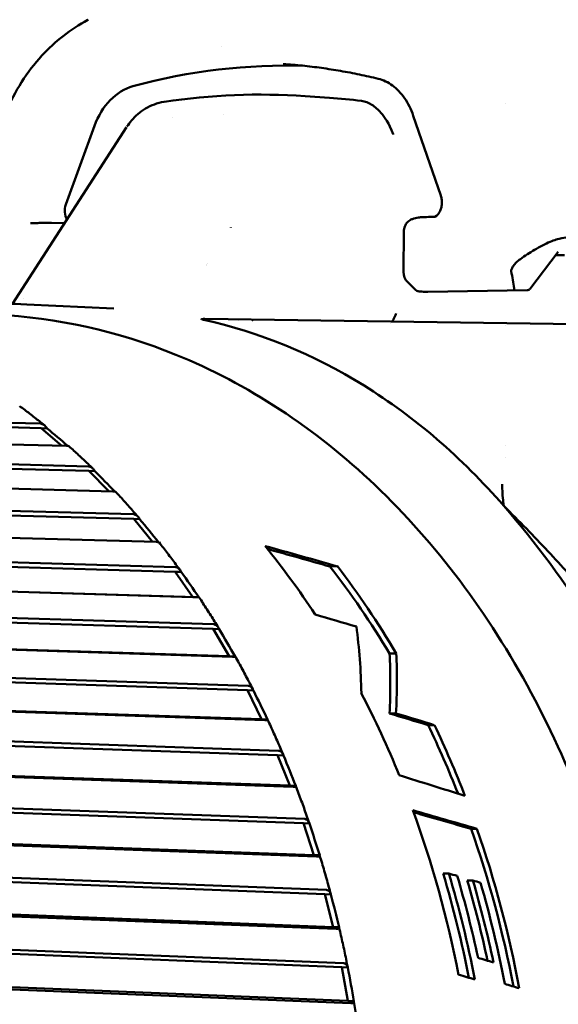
# Model space of a CAD drawing. Header units: millimetres. Extents: x 0 to 6049, y -120 to 1682.
# Tile 115 of 256: x 656.55 to 664.28, y 1392.43 to 1406.55. Entities that reach past the tile are written whole.
import ezdxf

# ---------------------------------------------------------------- set-up
doc = ezdxf.new("R2010")
doc.units = ezdxf.units.MM
doc.header["$LTSCALE"] = 2
doc.layers.add('Sichtbar (ISO)', color=7, linetype='Continuous', lineweight=50)

msp = doc.modelspace()

# ---------------------------------------------------------------- linework, layer by layer
at = {"layer": 'Sichtbar (ISO)'}
for p, q in [((659.441, 1406.165), (659.441, 1406.166)), ((660.993, 1405.427), (660.644, 1405.452)), ((658.625, 1405.372), (658.625, 1405.372)), ((663.523, 1405.352), (663.523, 1405.352)), ((659.478, 1405.185), (659.478, 1405.185)), ((662.196, 1405.171), (662.59, 1404.029)), ((657.213, 1403.898), (657.624, 1405.027)), ((658.736, 1405.148), (658.736, 1405.148)), ((656.449, 1402.473), (658.083, 1405.006)), ((656.789, 1403.633), (656.708, 1403.632)), ((657.198, 1403.633), (657.007, 1403.634)), ((662.268, 1403.711), (662.205, 1403.696)), ((662.494, 1403.721), (662.413, 1403.72)), ((659.577, 1403.566), (659.577, 1403.567)), ((662.054, 1402.931), (662.06, 1403.515)), ((664.275, 1403.219), (663.867, 1402.687)), ((659.241, 1403.047), (659.242, 1403.047)), ((664.362, 1403.174), (664.239, 1403.172)), ((659.235, 1403.037), (659.235, 1403.037)), ((662.115, 1402.784), (662.234, 1402.67)), ((662.375, 1402.647), (662.4, 1402.646)), ((662.403, 1402.646), (663.828, 1402.668)), ((656.606, 1402.557), (656.607, 1402.557)), ((657.902, 1402.406), (656.655, 1402.466)), ((659.207, 1402.257), (664.534, 1402.185)), ((659.695, 1402.236), (659.695, 1402.236)), ((663.523, 1402.166), (663.523, 1402.165)), ((656.849, 1400.757), (649.299, 1400.949)), ((656.86, 1400.693), (649.209, 1400.887)), ((649.335, 1400.639), (657.223, 1400.438)), ((656.945, 1400.688), (656.86, 1400.693)), ((656.86, 1400.693), (657.156, 1400.44)), ((657.545, 1400.078), (646.726, 1400.366)), ((657.538, 1400.144), (647.699, 1400.406)), ((663.523, 1400.446), (663.523, 1400.446)), ((663.523, 1400.273), (663.523, 1400.272)), ((646.873, 1400.078), (657.889, 1399.785)), ((657.63, 1400.074), (657.545, 1400.078)), ((657.545, 1400.078), (657.831, 1399.787)), ((658.187, 1399.391), (647.097, 1399.701)), ((658.184, 1399.457), (647.155, 1399.765)), ((647.481, 1399.369), (658.511, 1399.06)), ((658.272, 1399.386), (658.187, 1399.391)), ((658.187, 1399.391), (658.458, 1399.061)), ((658.783, 1398.634), (647.68, 1398.961)), ((658.784, 1398.7), (647.741, 1399.025)), ((661.108, 1398.711), (660.999, 1398.709)), ((659.035, 1398.27), (647.933, 1398.597)), ((648.042, 1398.594), (659.084, 1398.268)), ((658.868, 1398.63), (658.783, 1398.634)), ((658.783, 1398.634), (659.035, 1398.27)), ((659.327, 1397.813), (648.213, 1398.159)), ((659.333, 1397.879), (648.279, 1398.222)), ((659.556, 1397.422), (648.441, 1397.768)), ((648.55, 1397.759), (659.604, 1397.415)), ((659.412, 1397.809), (659.327, 1397.813)), ((659.327, 1397.813), (659.556, 1397.422)), ((659.641, 1397.418), (659.556, 1397.422)), ((661.951, 1397.46), (661.855, 1397.459)), ((659.817, 1396.934), (648.692, 1397.299)), ((659.827, 1396.999), (648.762, 1397.362)), ((660.02, 1396.519), (648.895, 1396.884)), ((649.003, 1396.869), (660.068, 1396.506)), ((659.902, 1396.93), (659.817, 1396.934)), ((659.817, 1396.934), (660.02, 1396.519)), ((661.947, 1396.603), (661.856, 1396.601)), ((660.263, 1396.067), (649.189, 1396.45)), ((660.105, 1396.515), (660.02, 1396.519)), ((662.497, 1396.435), (662.407, 1396.434)), ((660.249, 1396.003), (649.115, 1396.389)), ((660.334, 1395.999), (660.249, 1396.003)), ((660.249, 1396.003), (660.425, 1395.566)), ((660.425, 1395.566), (649.291, 1395.952)), ((649.398, 1395.932), (660.471, 1395.548)), ((660.51, 1395.562), (660.425, 1395.566)), ((660.62, 1395.026), (649.479, 1395.434)), ((660.638, 1395.088), (649.556, 1395.493)), ((660.706, 1395.022), (660.62, 1395.026)), ((660.62, 1395.026), (660.768, 1394.571)), ((660.768, 1394.571), (649.626, 1394.978)), ((649.731, 1394.953), (660.813, 1394.548)), ((663.109, 1394.948), (663.025, 1394.947)), ((660.853, 1394.567), (660.768, 1394.571)), ((660.928, 1394.01), (649.78, 1394.44)), ((660.95, 1394.07), (649.862, 1394.497)), ((662.705, 1394.307), (662.623, 1394.306)), ((663.051, 1394.206), (662.969, 1394.204)), ((661.013, 1394.006), (660.928, 1394.01)), ((660.928, 1394.01), (661.046, 1393.539)), ((661.046, 1393.539), (649.898, 1393.969)), ((650.001, 1393.939), (661.089, 1393.511)), ((661.195, 1393.019), (650.102, 1393.469)), ((661.131, 1393.535), (661.046, 1393.539)), ((661.17, 1392.962), (650.017, 1393.415)), ((661.258, 1392.479), (650.105, 1392.932)), ((650.206, 1392.896), (661.299, 1392.445)), ((661.256, 1392.957), (661.17, 1392.962)), ((661.17, 1392.962), (661.258, 1392.479)), ((661.343, 1392.474), (661.258, 1392.479))]:
    msp.add_line(p, q, dxfattribs=at)
for centre, radius, start, end in [((662.254, 1402.929), 0.2, 179.3362, 226.1333), ((662.402, 1402.696), 0.05, 267.1737, 270.8809), ((663.828, 1402.718), 0.05, 270.8809, 322.4949)]:
    msp.add_arc(centre, radius, start, end, dxfattribs=at)
for centre, major_axis, ratio, start_param, end_param in [((660.085, 1391.597), (0.69, 14.284), 0.75888, 0.012383, 0.240415), ((658.308, 1404.615), (0.048, 0.999), 0.75888, 0.240409, 1.1828), ((659.718, 1390.208), (0.737, 15.255), 0.75888, 6.266913, 6.26694), ((660.068, 1390.191), (0.737, 15.248), 0.75888, 6.22721, 6.266913), ((657.35, 1403.815), (0.01, 0.2), 0.758965, 1.183525, 2.312908), ((656.716, 1403.832), (0.015, 0.2), 0.772691, 3.178976, 3.179278), ((615.544, 1402.196), (-60.168, 1.038), 0.038098, 3.900603, 3.900607), ((767.679, 1373.426), (-103.106, 40.676), 0.406687, 0.240548, 0.245424), ((663.639, 1402.729), (0.0011, 0.0502), 0.204789, 3.190696, 3.713127), ((663.579, 1402.735), (-0.0623, 0.0511), 0.343437, 3.26858, 3.523086), ((657.055, 1400.557), (-0.597, 0.507), 0.0385, 4.429539, 4.929897), ((657.73, 1399.925), (-0.562, 0.571), 0.041862, 4.418718, 4.934578), ((655.98, 1388.317), (0.714, 14.779), 0.75888, 5.284318, 5.614656), ((658.362, 1399.222), (-0.523, 0.632), 0.044549, 4.412242, 4.939268), ((685.125, 1387.657), (-44.732, 15.011), 0.07244, 5.303271, 5.331008), ((653.101, 1389.204), (0.639, 13.235), 0.75888, 5.477427, 5.581862), ((685.125, 1387.657), (-44.394, 14.898), 0.07244, 5.311029, 5.335217), ((653.941, 1389.163), (0.635, 13.135), 0.75888, 5.43207, 5.561883), ((653.941, 1389.163), (-0.639, -13.235), 0.75888, 2.284496, 2.412532), ((658.947, 1398.45), (-0.48, 0.688), 0.046652, 4.409357, 4.943869), ((556.94, 1390.163), (-159.858, 22.491), 0.17751, 4.025654, 4.030522), ((649.322, 1389.387), (-10.473, -11.706), 0.5228, 2.627803, 2.72206), ((659.479, 1397.616), (-0.434, 0.739), 0.048267, 4.413323, 4.948322), ((649.523, 1389.377), (-10.893, -11.576), 0.501481, 2.611415, 2.695058), ((649.523, 1389.377), (-10.976, -11.664), 0.501481, 2.606395, 2.689076), ((659.956, 1396.725), (-0.385, 0.785), 0.049483, 4.417594, 4.952593), ((653.101, 1389.204), (0.639, 13.235), 0.75888, 5.262908, 5.368266), ((520.358, 1388.144), (-208.508, 29.333), 0.177524, 3.988162, 3.991763), ((517.843, 1388.067), (-212.033, 29.829), 0.177525, 3.986849, 3.990389), ((653.941, 1389.163), (0.635, 13.135), 0.75888, 5.247898, 5.335201), ((653.941, 1389.163), (-0.639, -13.235), 0.75888, 2.099563, 2.188731), ((660.375, 1395.783), (-0.333, 0.826), 0.050383, 4.421671, 4.95667), ((492.016, 1387.018), (-244.624, 34.419), 0.177505, 3.964086, 3.969436), ((657.451, 1388.994), (0.618, 12.785), 0.75888, 3.936687, 5.284318), ((430.883, 1385.713), (-326.688, 41.213), 0.16173, 3.942294, 3.946285), ((653.101, 1389.204), (0.639, 13.235), 0.75888, 5.028329, 5.21999), ((433.907, 1385.78), (-322.555, 40.692), 0.161729, 3.943046, 3.94667), ((660.732, 1394.797), (-0.279, 0.861), 0.051035, 4.42556, 4.960559), ((653.941, 1389.163), (0.635, 13.135), 0.75888, 5.020392, 5.204665), ((653.941, 1389.163), (-0.639, -13.235), 0.75888, 1.874731, 2.059486), ((653.321, 1389.193), (0.635, 13.135), 0.75888, 5.027858, 5.148521), ((653.321, 1389.193), (-0.639, -13.235), 0.75888, 1.882128, 2.003847), ((653.432, 1389.188), (0.639, 13.235), 0.75888, 5.048668, 5.143006), ((653.641, 1389.178), (0.635, 13.135), 0.75888, 5.048583, 5.14146), ((671.812, 1388.3), (-50.129, 15.332), 0.059974, 4.904168, 4.906377), ((653.641, 1389.178), (-0.639, -13.235), 0.75888, 1.902657, 1.996848), ((653.742, 1389.173), (0.639, 13.235), 0.75888, 5.020493, 5.136231), ((661.025, 1393.773), (-0.224, 0.891), 0.051507, 4.429323, 4.964226), ((661.252, 1392.718), (-0.166, 0.914), 0.051816, 4.432847, 4.967846)]:
    msp.add_ellipse(centre, major_axis=major_axis, ratio=ratio, start_param=start_param, end_param=end_param, dxfattribs=at)
for points, knots in [([(656.351, 1405.222), (656.481, 1405.523), (656.656, 1405.802), (657.056, 1406.236), (657.282, 1406.409), (657.527, 1406.546)], [0, 0, 0, 0, 0.1026026, 0.1026026, 0.1923039, 0.1923039, 0.1923039, 0.1923039]), ([(661.694, 1405.702), (661.604, 1405.723), (661.514, 1405.744), (661.334, 1405.781), (661.243, 1405.798), (661.062, 1405.829), (660.971, 1405.844), (660.789, 1405.869), (660.698, 1405.88), (660.515, 1405.899), (660.424, 1405.907), (660.332, 1405.913)], [4.5197954, 4.5197954, 4.5197954, 4.5197954, 4.5453935, 4.5453935, 4.5709917, 4.5709917, 4.5965898, 4.5965898, 4.6221879, 4.6221879, 4.6477861, 4.6477861, 4.6477861, 4.6477861]), ([(662.196, 1405.171), (662.164, 1405.265), (662.12, 1405.352), (662.018, 1405.497), (661.96, 1405.558), (661.834, 1405.652), (661.764, 1405.685), (661.694, 1405.702)], [0, 0, 0, 0, 0.03186529, 0.03186529, 0.06315349, 0.06315349, 0.09637599, 0.09637599, 0.09637599, 0.09637599]), ([(658.089, 1405.015), (658.11, 1405.046), (658.132, 1405.075), (658.183, 1405.136), (658.213, 1405.166), (658.28, 1405.224), (658.316, 1405.25), (658.395, 1405.298), (658.437, 1405.318), (658.526, 1405.351), (658.572, 1405.363), (658.619, 1405.371)], [3.9118237, 3.9118237, 3.9118237, 3.9118237, 4.0353836, 4.0353836, 4.172538, 4.172538, 4.3096923, 4.3096923, 4.4468466, 4.4468466, 4.5787667, 4.5787667, 4.5787667, 4.5787667]), ([(661.451, 1405.383), (661.504, 1405.377), (661.555, 1405.358), (661.649, 1405.299), (661.692, 1405.26), (661.787, 1405.149), (661.844, 1405.072), (661.909, 1404.906), (661.909, 1404.905), (661.909, 1404.904)], [-0.1344674, -0.1344674, -0.1344674, -0.1344674, -0.0950574, -0.0950574, -0.0563666, -0.0563666, 0, 0, 0.0002779, 0.0002779, 0.0002779, 0.0002779]), ([(662.494, 1403.721), (662.5, 1403.721), (662.51, 1403.722), (662.533, 1403.74), (662.541, 1403.747), (662.558, 1403.767), (662.567, 1403.781), (662.583, 1403.813), (662.59, 1403.83), (662.599, 1403.867), (662.603, 1403.887), (662.606, 1403.927), (662.605, 1403.948), (662.601, 1403.987), (662.597, 1404.006), (662.591, 1404.025), (662.59, 1404.027), (662.59, 1404.029)], [0, 0, 0, 0, 0.01307722, 0.01307722, 0.01857729, 0.01857729, 0.02508325, 0.02508325, 0.03104771, 0.03104771, 0.03704773, 0.03704773, 0.04313337, 0.04313337, 0.04921632, 0.04921632, 0.04983789, 0.04983789, 0.04983789, 0.04983789]), ([(656.789, 1403.633), (656.815, 1403.633), (656.846, 1403.634), (656.909, 1403.634), (656.943, 1403.634), (656.986, 1403.634), (656.997, 1403.634), (657.007, 1403.634)], [0, 0, 0, 0, 0.01035136, 0.01035136, 0.02034485, 0.02034485, 0.02340158, 0.02340158, 0.02340158, 0.02340158]), ([(662.06, 1403.515), (662.061, 1403.539), (662.065, 1403.563), (662.083, 1403.606), (662.096, 1403.626), (662.112, 1403.643)], [0, 0, 0, 0, 0.00792973, 0.00792973, 0.01548947, 0.01548947, 0.01548947, 0.01548947]), ([(662.112, 1403.643), (662.127, 1403.659), (662.144, 1403.672), (662.176, 1403.688), (662.191, 1403.693), (662.205, 1403.696)], [0, 0, 0, 0, 0.0070168, 0.0070168, 0.01207345, 0.01207345, 0.01207345, 0.01207345]), ([(662.268, 1403.711), (662.274, 1403.712), (662.28, 1403.713), (662.289, 1403.714), (662.293, 1403.715), (662.302, 1403.716), (662.307, 1403.716), (662.326, 1403.717), (662.341, 1403.718), (662.377, 1403.719), (662.394, 1403.719), (662.413, 1403.72)], [0, 0, 0, 0, 0.00216095, 0.00216095, 0.00425212, 0.00425212, 0.00757185, 0.00757185, 0.0175524, 0.0175524, 0.0249818, 0.0249818, 0.0249818, 0.0249818]), ([(663.731, 1403.116), (663.798, 1403.163), (663.866, 1403.208), (664.01, 1403.293), (664.086, 1403.333), (664.218, 1403.388), (664.274, 1403.406), (664.365, 1403.425), (664.402, 1403.428), (664.434, 1403.426)], [-0.09309465, -0.09309465, -0.09309465, -0.09309465, -0.06829105, -0.06829105, -0.04004273, -0.04004273, -0.01742338, -0.01742338, -0.000001, -0.000001, -0.000001, -0.000001]), ([(663.731, 1403.116), (663.711, 1403.101), (663.691, 1403.085), (663.657, 1403.052), (663.643, 1403.036), (663.62, 1403.005), (663.612, 1402.991), (663.601, 1402.963), (663.599, 1402.951), (663.601, 1402.941)], [0.000001, 0.000001, 0.000001, 0.000001, 0.0076869, 0.0076869, 0.014366, 0.014366, 0.02083779, 0.02083779, 0.02745331, 0.02745331, 0.02745331, 0.02745331]), ([(662.375, 1402.647), (662.332, 1402.649), (662.297, 1402.651), (662.271, 1402.654), (662.267, 1402.655), (662.26, 1402.656), (662.258, 1402.657), (662.252, 1402.659), (662.249, 1402.66), (662.244, 1402.662), (662.242, 1402.664), (662.238, 1402.667), (662.236, 1402.668), (662.234, 1402.67)], [0, 0, 0, 0, 0.01993457, 0.01993457, 0.02373841, 0.02373841, 0.02568828, 0.02568828, 0.0266522, 0.0266522, 0.02764507, 0.02764507, 0.02831899, 0.02831899, 0.02831899, 0.02831899]), ([(656.655, 1402.466), (656.203, 1402.488), (655.748, 1402.465), (655.24, 1402.391), (655.182, 1402.382), (655.125, 1402.372)], [4.6640585, 4.6640585, 4.6640585, 4.6640585, 4.812191, 4.812191, 4.8310511, 4.8310511, 4.8310511, 4.8310511]), ([(661.889, 1402.221), (661.896, 1402.231), (661.904, 1402.241), (661.918, 1402.265), (661.925, 1402.279), (661.937, 1402.307), (661.943, 1402.321), (661.948, 1402.336), (661.948, 1402.337), (661.948, 1402.337)], [-0.0130621, -0.0130621, -0.0130621, -0.0130621, -0.00914387, -0.00914387, -0.00458059, -0.00458059, 0, 0, 0.00023496, 0.00023496, 0.00023496, 0.00023496]), ([(654.925, 1375.85), (655.997, 1375.799), (657.079, 1375.972), (659.157, 1376.753), (660.153, 1377.361), (661.961, 1378.952), (662.771, 1379.938), (664.123, 1382.186), (664.663, 1383.45), (665.417, 1386.125), (665.63, 1387.537), (665.709, 1390.365), (665.575, 1391.782), (664.97, 1394.476), (664.501, 1395.754), (663.272, 1398.041), (662.514, 1399.05), (660.786, 1400.693), (659.817, 1401.329), (657.956, 1402.083), (657.084, 1402.277), (656.204, 1402.32)], [1.522466, 1.522466, 1.522466, 1.522466, 1.838975, 1.838975, 2.156978, 2.156978, 2.477221, 2.477221, 2.798511, 2.798511, 3.120049, 3.120049, 3.441612, 3.441612, 3.763134, 3.763134, 4.084326, 4.084326, 4.404257, 4.404257, 4.664059, 4.664059, 4.664059, 4.664059]), ([(659.207, 1402.257), (659.206, 1402.257), (659.199, 1402.257), (659.188, 1402.257), (659.175, 1402.257), (659.166, 1402.256), (659.159, 1402.256), (659.157, 1402.254), (659.159, 1402.253), (659.161, 1402.253)], [0.209096, 0.209096, 0.209096, 0.209096, 0.25, 0.375, 0.5, 0.625, 0.75, 0.875, 0.9998789, 0.9998789, 0.9998789, 0.9998789]), ([(659.19, 1402.245), (659.189, 1402.246), (659.187, 1402.246), (659.176, 1402.249), (659.167, 1402.251), (659.161, 1402.253)], [0.900923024, 0.900923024, 0.900923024, 0.900923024, 0.901524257, 0.901524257, 0.90569181, 0.90569181, 0.90569181, 0.90569181]), ([(663.492, 1399.579), (662.888, 1400.272), (662.217, 1400.851), (660.763, 1401.754), (659.985, 1402.07), (659.19, 1402.245)], [-0.6378785, -0.6378785, -0.6378785, -0.6378785, -0.3195962, -0.3195962, -0.0000161, -0.0000161, -0.0000161, -0.0000161]), ([(659.9, 1402.233), (659.9, 1402.233), (659.899, 1402.233), (659.899, 1402.233), (659.899, 1402.233), (659.899, 1402.233), (659.899, 1402.233)], [0.0595265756, 0.0595265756, 0.0595265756, 0.0595265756, 0.0596935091, 0.0596935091, 0.0596935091, 0.0605158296, 0.0605158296, 0.0605158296, 0.0605158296]), ([(656.905, 1400.734), (656.882, 1400.753), (656.858, 1400.771), (656.811, 1400.809), (656.788, 1400.827), (656.741, 1400.864), (656.717, 1400.882), (656.67, 1400.919), (656.647, 1400.937), (656.599, 1400.972), (656.575, 1400.99), (656.551, 1401.008)], [4.15468725, 4.15468725, 4.15468725, 4.15468725, 4.16278863, 4.16278863, 4.17089002, 4.17089002, 4.17899141, 4.17899141, 4.1870928, 4.1870928, 4.19519418, 4.19519418, 4.19519418, 4.19519418]), ([(656.849, 1400.757), (656.85, 1400.757), (656.851, 1400.757), (656.851, 1400.757), (656.866, 1400.756), (656.884, 1400.749), (656.914, 1400.727), (656.932, 1400.708), (656.945, 1400.688)], [-0.00033523, -0.00033523, -0.00033523, -0.00033523, 0, 0, 0, 0.0066416, 0.0066416, 0.0141713, 0.0141713, 0.0141713, 0.0141713]), ([(657.26, 1400.431), (657.259, 1400.431), (657.258, 1400.432), (657.251, 1400.435), (657.239, 1400.438), (657.225, 1400.438), (657.224, 1400.438), (657.224, 1400.438), (657.223, 1400.438)], [-0.00823058, -0.00823058, -0.00823058, -0.00823058, -0.006641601, -0.006641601, 0, 0, 0, 0.000335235, 0.000335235, 0.000335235, 0.000335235]), ([(657.599, 1400.114), (657.576, 1400.136), (657.554, 1400.157), (657.509, 1400.2), (657.487, 1400.222), (657.442, 1400.264), (657.419, 1400.285), (657.374, 1400.327), (657.352, 1400.348), (657.306, 1400.389), (657.283, 1400.41), (657.26, 1400.431)], [4.07171809, 4.07171809, 4.07171809, 4.07171809, 4.07993656, 4.07993656, 4.08815503, 4.08815503, 4.0963735, 4.0963735, 4.10459197, 4.10459197, 4.11281044, 4.11281044, 4.11281044, 4.11281044]), ([(657.538, 1400.144), (657.539, 1400.144), (657.54, 1400.144), (657.54, 1400.144), (657.555, 1400.143), (657.572, 1400.136), (657.601, 1400.114), (657.618, 1400.094), (657.63, 1400.074)], [-0.00033523, -0.00033523, -0.00033523, -0.00033523, 0, 0, 0, 0.0066416, 0.0066416, 0.0141713, 0.0141713, 0.0141713, 0.0141713]), ([(657.928, 1399.778), (657.927, 1399.779), (657.925, 1399.78), (657.918, 1399.783), (657.906, 1399.784), (657.892, 1399.785), (657.891, 1399.785), (657.89, 1399.785), (657.889, 1399.785)], [-0.009197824, -0.009197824, -0.009197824, -0.009197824, -0.006641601, -0.006641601, 0, 0, 0, 0.000335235, 0.000335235, 0.000335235, 0.000335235]), ([(658.249, 1399.421), (658.228, 1399.445), (658.207, 1399.469), (658.164, 1399.518), (658.143, 1399.542), (658.101, 1399.59), (658.079, 1399.614), (658.036, 1399.661), (658.015, 1399.685), (657.971, 1399.732), (657.95, 1399.755), (657.928, 1399.778)], [3.98874897, 3.98874897, 3.98874897, 3.98874897, 3.99708552, 3.99708552, 4.00542208, 4.00542208, 4.01375863, 4.01375863, 4.02209519, 4.02209519, 4.03043174, 4.03043174, 4.03043174, 4.03043174]), ([(658.184, 1399.457), (658.185, 1399.457), (658.186, 1399.457), (658.187, 1399.457), (658.201, 1399.456), (658.218, 1399.449), (658.246, 1399.426), (658.261, 1399.406), (658.272, 1399.386)], [-0.00033523, -0.00033523, -0.00033523, -0.00033523, 0, 0, 0, 0.0066416, 0.0066416, 0.0141713, 0.0141713, 0.0141713, 0.0141713]), ([(658.55, 1399.055), (658.55, 1399.056), (658.548, 1399.056), (658.54, 1399.058), (658.528, 1399.059), (658.514, 1399.06), (658.513, 1399.06), (658.512, 1399.06), (658.511, 1399.06)], [-0.01006691, -0.01006691, -0.01006691, -0.01006691, -0.0066416, -0.0066416, 0, 0, 0, 0.00033523, 0.00033523, 0.00033523, 0.00033523]), ([(658.851, 1398.658), (658.831, 1398.685), (658.811, 1398.712), (658.772, 1398.766), (658.752, 1398.792), (658.712, 1398.845), (658.692, 1398.872), (658.652, 1398.925), (658.632, 1398.951), (658.591, 1399.003), (658.571, 1399.029), (658.55, 1399.055)], [3.90578891, 3.90578891, 3.90578891, 3.90578891, 3.9142408, 3.9142408, 3.92269269, 3.92269269, 3.93114458, 3.93114458, 3.93959647, 3.93959647, 3.94804836, 3.94804836, 3.94804836, 3.94804836]), ([(658.784, 1398.7), (658.785, 1398.7), (658.786, 1398.7), (658.786, 1398.7), (658.801, 1398.699), (658.817, 1398.692), (658.844, 1398.669), (658.858, 1398.65), (658.868, 1398.63)], [-0.00033523, -0.00033523, -0.00033523, -0.00033523, 0, 0, 0, 0.0066416, 0.0066416, 0.0141713, 0.0141713, 0.0141713, 0.0141713]), ([(659.084, 1398.268), (659.079, 1398.268), (659.073, 1398.269), (659.068, 1398.269), (659.063, 1398.269), (659.057, 1398.269), (659.052, 1398.269), (659.046, 1398.27), (659.041, 1398.27), (659.035, 1398.27)], [0.0033737, 0.0033737, 0.0033737, 0.0033737, 0.3333333, 0.3333333, 0.3333333, 0.6666667, 0.6666667, 0.6666667, 1, 1, 1, 1]), ([(659.123, 1398.266), (659.123, 1398.266), (659.122, 1398.266), (659.113, 1398.267), (659.101, 1398.267), (659.086, 1398.268), (659.086, 1398.268), (659.085, 1398.268), (659.084, 1398.268)], [-0.01084582, -0.01084582, -0.01084582, -0.01084582, -0.0066416, -0.0066416, 0, 0, 0, 0.00033523, 0.00033523, 0.00033523, 0.00033523]), ([(659.401, 1397.832), (659.383, 1397.861), (659.364, 1397.891), (659.328, 1397.949), (659.31, 1397.978), (659.273, 1398.037), (659.255, 1398.065), (659.217, 1398.123), (659.199, 1398.152), (659.161, 1398.209), (659.142, 1398.238), (659.123, 1398.266)], [3.82284496, 3.82284496, 3.82284496, 3.82284496, 3.83140647, 3.83140647, 3.83996797, 3.83996797, 3.84852947, 3.84852947, 3.85709098, 3.85709098, 3.86565248, 3.86565248, 3.86565248, 3.86565248]), ([(659.333, 1397.879), (659.334, 1397.879), (659.334, 1397.879), (659.335, 1397.879), (659.349, 1397.878), (659.365, 1397.871), (659.391, 1397.849), (659.404, 1397.829), (659.412, 1397.809)], [-0.00033523, -0.00033523, -0.00033523, -0.00033523, 0, 0, 0, 0.0066416, 0.0066416, 0.0141713, 0.0141713, 0.0141713, 0.0141713]), ([(659.641, 1397.418), (659.645, 1397.417), (659.644, 1397.415), (659.633, 1397.414), (659.621, 1397.414), (659.606, 1397.415), (659.606, 1397.415), (659.605, 1397.415), (659.604, 1397.415)], [-0.0141713, -0.0141713, -0.0141713, -0.0141713, -0.0066416, -0.0066416, 0, 0, 0, 0.00033523, 0.00033523, 0.00033523, 0.00033523]), ([(659.895, 1396.948), (659.878, 1396.98), (659.862, 1397.011), (659.829, 1397.074), (659.813, 1397.106), (659.779, 1397.168), (659.763, 1397.2), (659.729, 1397.262), (659.712, 1397.293), (659.678, 1397.355), (659.661, 1397.386), (659.644, 1397.417)], [3.73992243, 3.73992243, 3.73992243, 3.73992243, 3.74858556, 3.74858556, 3.75724869, 3.75724869, 3.76591182, 3.76591182, 3.77457495, 3.77457495, 3.78323808, 3.78323808, 3.78323808, 3.78323808]), ([(659.827, 1396.999), (659.828, 1396.999), (659.828, 1396.999), (659.829, 1396.999), (659.843, 1396.998), (659.859, 1396.991), (659.883, 1396.969), (659.895, 1396.95), (659.902, 1396.93)], [-0.00033523, -0.00033523, -0.00033523, -0.00033523, 0, 0, 0, 0.0066416, 0.0066416, 0.0141713, 0.0141713, 0.0141713, 0.0141713]), ([(660.105, 1396.515), (660.109, 1396.512), (660.108, 1396.509), (660.096, 1396.506), (660.084, 1396.506), (660.07, 1396.506), (660.069, 1396.506), (660.068, 1396.506), (660.068, 1396.506)], [-0.0141713, -0.0141713, -0.0141713, -0.0141713, -0.0066416, -0.0066416, 0, 0, 0, 0.00033523, 0.00033523, 0.00033523, 0.00033523]), ([(660.33, 1396.012), (660.315, 1396.046), (660.301, 1396.08), (660.272, 1396.147), (660.257, 1396.18), (660.228, 1396.247), (660.213, 1396.281), (660.183, 1396.347), (660.168, 1396.38), (660.138, 1396.446), (660.123, 1396.479), (660.107, 1396.512)], [3.6570251, 3.6570251, 3.6570251, 3.6570251, 3.66578022, 3.66578022, 3.67453534, 3.67453534, 3.68329046, 3.68329046, 3.69204558, 3.69204558, 3.7008007, 3.7008007, 3.7008007, 3.7008007]), ([(660.263, 1396.067), (660.264, 1396.067), (660.264, 1396.067), (660.265, 1396.067), (660.28, 1396.066), (660.295, 1396.059), (660.318, 1396.037), (660.328, 1396.018), (660.334, 1395.999)], [-0.00033523, -0.00033523, -0.00033523, -0.00033523, 0, 0, 0, 0.0066416, 0.0066416, 0.0141713, 0.0141713, 0.0141713, 0.0141713]), ([(660.51, 1395.562), (660.513, 1395.557), (660.512, 1395.553), (660.5, 1395.548), (660.488, 1395.548), (660.474, 1395.548), (660.473, 1395.548), (660.472, 1395.548), (660.471, 1395.548)], [-0.0141713, -0.0141713, -0.0141713, -0.0141713, -0.0066416, -0.0066416, 0, 0, 0, 0.00033523, 0.00033523, 0.00033523, 0.00033523]), ([(660.703, 1395.031), (660.691, 1395.067), (660.678, 1395.102), (660.654, 1395.173), (660.641, 1395.209), (660.616, 1395.279), (660.603, 1395.314), (660.577, 1395.385), (660.564, 1395.42), (660.538, 1395.49), (660.525, 1395.525), (660.512, 1395.559)], [3.57415558, 3.57415558, 3.57415558, 3.57415558, 3.5829919, 3.5829919, 3.59182822, 3.59182822, 3.60066455, 3.60066455, 3.60950087, 3.60950087, 3.61833719, 3.61833719, 3.61833719, 3.61833719]), ([(660.638, 1395.088), (660.639, 1395.088), (660.64, 1395.088), (660.64, 1395.088), (660.655, 1395.087), (660.67, 1395.08), (660.691, 1395.059), (660.7, 1395.041), (660.706, 1395.022)], [-0.00033523, -0.00033523, -0.00033523, -0.00033523, 0, 0, 0, 0.0066416, 0.0066416, 0.0141713, 0.0141713, 0.0141713, 0.0141713]), ([(660.853, 1394.567), (660.856, 1394.56), (660.854, 1394.554), (660.842, 1394.548), (660.829, 1394.547), (660.815, 1394.547), (660.814, 1394.548), (660.814, 1394.548), (660.813, 1394.548)], [-0.0141713, -0.0141713, -0.0141713, -0.0141713, -0.0066416, -0.0066416, 0, 0, 0, 0.00033523, 0.00033523, 0.00033523, 0.00033523]), ([(661.012, 1394.012), (661.002, 1394.049), (660.992, 1394.086), (660.972, 1394.16), (660.961, 1394.197), (660.941, 1394.271), (660.93, 1394.308), (660.909, 1394.381), (660.898, 1394.418), (660.876, 1394.491), (660.865, 1394.528), (660.854, 1394.564)], [3.49131557, 3.49131557, 3.49131557, 3.49131557, 3.50022153, 3.50022153, 3.5091275, 3.5091275, 3.51803346, 3.51803346, 3.52693942, 3.52693942, 3.53584538, 3.53584538, 3.53584538, 3.53584538]), ([(660.95, 1394.07), (660.95, 1394.07), (660.951, 1394.07), (660.952, 1394.07), (660.966, 1394.069), (660.981, 1394.062), (661.001, 1394.042), (661.009, 1394.024), (661.013, 1394.006)], [-0.00033523, -0.00033523, -0.00033523, -0.00033523, 0, 0, 0, 0.0066416, 0.0066416, 0.0141713, 0.0141713, 0.0141713, 0.0141713]), ([(661.131, 1393.535), (661.134, 1393.527), (661.132, 1393.52), (661.118, 1393.512), (661.106, 1393.51), (661.092, 1393.511), (661.091, 1393.511), (661.09, 1393.511), (661.089, 1393.511)], [-0.0141713, -0.0141713, -0.0141713, -0.0141713, -0.0066416, -0.0066416, 0, 0, 0, 0.00033523, 0.00033523, 0.00033523, 0.00033523]), ([(661.255, 1392.961), (661.247, 1392.999), (661.24, 1393.037), (661.224, 1393.114), (661.216, 1393.152), (661.2, 1393.229), (661.192, 1393.267), (661.175, 1393.343), (661.167, 1393.381), (661.149, 1393.457), (661.141, 1393.495), (661.132, 1393.533)], [3.40850614, 3.40850614, 3.40850614, 3.40850614, 3.41746969, 3.41746969, 3.42643323, 3.42643323, 3.43539678, 3.43539678, 3.44436032, 3.44436032, 3.45332387, 3.45332387, 3.45332387, 3.45332387]), ([(661.195, 1393.019), (661.196, 1393.019), (661.197, 1393.019), (661.198, 1393.019), (661.212, 1393.018), (661.226, 1393.012), (661.245, 1392.992), (661.253, 1392.975), (661.256, 1392.957)], [-0.00033523, -0.00033523, -0.00033523, -0.00033523, 0, 0, 0, 0.0066416, 0.0066416, 0.0141713, 0.0141713, 0.0141713, 0.0141713]), ([(661.343, 1392.474), (661.345, 1392.465), (661.343, 1392.456), (661.329, 1392.447), (661.316, 1392.445), (661.302, 1392.445), (661.301, 1392.445), (661.3, 1392.445), (661.299, 1392.445)], [-0.0141713, -0.0141713, -0.0141713, -0.0141713, -0.0066416, -0.0066416, 0, 0, 0, 0.00033523, 0.00033523, 0.00033523, 0.00033523]), ([(661.431, 1391.885), (661.425, 1391.925), (661.42, 1391.964), (661.409, 1392.043), (661.404, 1392.082), (661.392, 1392.16), (661.387, 1392.2), (661.375, 1392.278), (661.369, 1392.317), (661.356, 1392.395), (661.35, 1392.434), (661.343, 1392.473)], [3.32572791, 3.32572791, 3.32572791, 3.32572791, 3.33473668, 3.33473668, 3.34374544, 3.34374544, 3.35275421, 3.35275421, 3.36176298, 3.36176298, 3.37077175, 3.37077175, 3.37077175, 3.37077175])]:
    msp.add_open_spline(points, degree=3, knots=knots, dxfattribs=at)
for points in [[(657.531, 1406.549), (657.53, 1406.548), (657.528, 1406.547), (657.527, 1406.546)], [(658.625, 1405.372), (659.294, 1405.472), (659.972, 1405.499), (660.643, 1405.452)], [(658.082, 1405.006), (658.082, 1405.006), (658.082, 1405.006), (658.082, 1405.006)], [(656.707, 1403.632), (656.707, 1403.632), (656.708, 1403.632), (656.708, 1403.632)], [(662.205, 1403.696), (662.205, 1403.696), (662.205, 1403.696), (662.205, 1403.696)], [(661.869, 1402.197), (661.869, 1402.197), (661.869, 1402.197), (661.869, 1402.197)], [(663.486, 1399.628), (663.476, 1399.714), (663.472, 1399.802), (663.471, 1399.889)], [(663.492, 1399.579), (663.49, 1399.595), (663.488, 1399.612), (663.486, 1399.628)], [(662.705, 1394.307), (662.745, 1394.295), (662.785, 1394.283), (662.825, 1394.272)], [(663.124, 1393.097), (663.197, 1393.075), (663.271, 1393.053), (663.344, 1393.031)], [(662.846, 1392.855), (662.923, 1392.832), (663, 1392.809), (663.077, 1392.786)], [(663.506, 1392.724), (663.576, 1392.703), (663.645, 1392.682), (663.715, 1392.661)]]:
    msp.add_open_spline(points, degree=3, dxfattribs=at)
msp.add_rational_spline([(666.567, 1395.39), (665.705, 1397.396), (663.492, 1399.579)], [1.04287232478, 1.04287232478, 1.01389642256], degree=2, dxfattribs=at)

doc.saveas('drawing.dxf')
